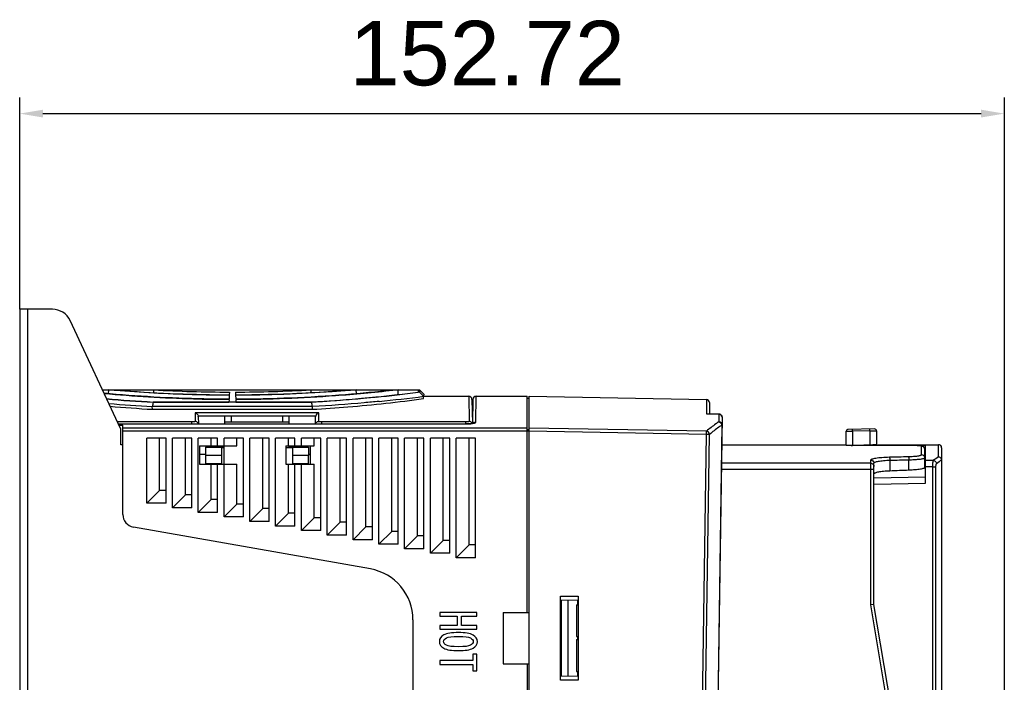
# Model space of a CAD drawing. Header units: millimetres. Extents: x 1117 to 38156, y -1945 to 7303.
# Tile 43 of 256: x 2154 to 2306, y 961 to 1064. Entities that reach past the tile are written whole.
import ezdxf

# ---------------------------------------------------------------- set-up
doc = ezdxf.new("R2010")
doc.units = ezdxf.units.MM
doc.styles.get("Standard").update_dxf_attribs({"font": 'arial.ttf'})
doc.dimstyles.new('DIMSTYLE_1', dxfattribs={"dimtxt": 4.2, "dimasz": 3.6, "dimexe": 2.5, "dimexo": 0, "dimgap": 1.05, "dimtad": 1, "dimdsep": 46, "dimtxsty": 'Standard', "dimblk": '_FILLED', "dimblk1": '_FILLED', "dimblk2": '_FILLED', "dimcen": 0.09, "dimazin": 2, "dimtp": 0.01, "dimtm": 0.01, "dimtfac": 1, "dimtofl": 0, "dimtmove": 0, "dimatfit": 3, "dimldrblk": '_FILLED', "dimfxl": 0, "dimtolj": 1, "dimarcsym": 0})

# ---------------------------------------------------------------- blocks, each defined once
blk = doc.blocks.new('_FILLED')
at = {"color": 0, "linetype": 'ByBlock'}
blk.add_solid([(0, 0), (-1, 0.167), (-1, -0.167)], dxfattribs=at)
blk = doc.blocks.new('*D45')
at = {"color": 0, "linetype": 'Continuous', "lineweight": -2}
for p, q in [((2153.73, 1019.13), (2153.73, 1051.98)), ((2306.46, 926.64), (2306.46, 1051.98)), ((2157.33, 1049.48), (2302.86, 1049.48))]:
    blk.add_line(p, q, dxfattribs=at)
at = {"layer": 'Defpoints', "color": 0, "linetype": 'Continuous'}
for p in [(2306.46, 1049.48), (2153.73, 1019.13), (2306.46, 926.64)]:
    blk.add_point(p, dxfattribs=at)
at = {"color": 0, "linetype": 'Continuous', "lineweight": -2, "xscale": 3.6, "yscale": 3.6, "zscale": 3.6, "rotation": 180}
blk.add_blockref('_FILLED', (2153.73, 1049.48), dxfattribs=at)
at = {"color": 0, "linetype": 'Continuous', "lineweight": -2, "xscale": 3.6, "yscale": 3.6, "zscale": 3.6}
blk.add_blockref('_FILLED', (2306.46, 1049.48), dxfattribs=at)
at = {"color": 0, "linetype": 'Continuous', "insert": (2226.25, 1063.86), "char_height": 10, "width": 18.5063, "attachment_point": 2, "line_spacing_factor": 0.9}
blk.add_mtext('\\A1;152.72', dxfattribs=at)

msp = doc.modelspace()

# ---------------------------------------------------------------- linework, layer by layer
at = {"linetype": 'Continuous'}
for p, q in [((2153.731, 1019.133), (2153.731, 792.133)), ((2158.82, 1019.133), (2153.731, 1019.133)), ((2154.931, 1019.133), (2154.931, 792.133)), ((2169.358, 1000.633), (2161.539, 1017.401)), ((2166.56, 1006.632), (2167.54, 1006.632)), ((2167.512, 1006.079), (2167.54, 1006.632)), ((2167.512, 1006.079), (2167.54, 1006.632)), ((2167.54, 1006.633), (2168.433, 1006.633)), ((2168.426, 1006.557), (2167.54, 1006.632)), ((2167.829, 1006.607), (2167.54, 1006.632)), ((2168.558, 1006.545), (2168.395, 1006.559)), ((2168.433, 1006.632), (2174.543, 1006.632)), ((2174.522, 1006.213), (2174.543, 1006.632)), ((2174.543, 1006.633), (2198.919, 1006.633)), ((2198.94, 1006.213), (2198.919, 1006.632)), ((2198.919, 1006.632), (2205.03, 1006.632)), ((2205.068, 1006.559), (2204.905, 1006.545)), ((2205.03, 1006.633), (2205.922, 1006.633)), ((2205.633, 1006.607), (2205.036, 1006.557)), ((2205.922, 1006.632), (2205.068, 1006.559)), ((2205.95, 1006.079), (2205.922, 1006.632)), ((2205.922, 1006.632), (2211.531, 1006.632)), ((2211.531, 1006.633), (2212.423, 1006.633)), ((2212.055, 1006.589), (2211.543, 1006.531)), ((2212.423, 1006.632), (2211.615, 1006.539)), ((2212.46, 1005.916), (2212.423, 1006.632)), ((2212.46, 1005.916), (2212.423, 1006.632)), ((2212.423, 1006.632), (2215.535, 1006.632)), ((2215.535, 1006.632), (2215.517, 1006.291)), ((2215.535, 1006.633), (2215.731, 1006.633)), ((2215.731, 1006.633), (2215.731, 1006.287)), ((2216.394, 1005.97), (2215.731, 1006.633)), ((2186.206, 1005.116), (2186.186, 1004.75)), ((2186.241, 1005.789), (2186.212, 1005.237)), ((2186.267, 1006.294), (2186.245, 1005.873)), ((2187.195, 1006.294), (2187.217, 1005.873)), ((2187.221, 1005.789), (2187.25, 1005.237)), ((2187.257, 1005.116), (2187.276, 1004.75)), ((2208.849, 1005.522), (2209.008, 1005.538)), ((2215.731, 1006.287), (2215.539, 1006.261)), ((2215.731, 1006.287), (2216.217, 1005.795)), ((2216.217, 1005.795), (2216.377, 1005.632)), ((2216.388, 1005.623), (2216.377, 1005.632)), ((2216.382, 1005.279), (2216.388, 1005.623)), ((2216.394, 1005.97), (2216.388, 1005.632)), ((2216.388, 1005.633), (2223.383, 1005.633)), ((2223.383, 1005.633), (2223.45, 1001.753)), ((2223.883, 1005.142), (2223.947, 1001.443)), ((2224.023, 1005.128), (2223.991, 1001.451)), ((2224.489, 1001.65), (2224.523, 1005.633)), ((2224.523, 1005.633), (2232.431, 1005.633)), ((2232.431, 972.133), (2232.431, 1005.633)), ((2232.431, 1005.333), (2232.731, 1005.333)), ((2232.731, 802.633), (2232.731, 1005.633)), ((2232.731, 1005.633), (2260.24, 1005.153)), ((2260.24, 1005.153), (2260.24, 1002.923)), ((2174.305, 1004.053), (2174.319, 1004.058)), ((2174.307, 1003.618), (2174.305, 1004.053)), ((2174.307, 1003.618), (2199.155, 1003.618)), ((2199.143, 1004.058), (2174.319, 1004.058)), ((2199.029, 1004.702), (2174.433, 1004.702)), ((2174.434, 1004.753), (2174.493, 1004.75)), ((2174.436, 1004.753), (2174.493, 1004.75)), ((2174.493, 1004.75), (2186.186, 1004.75)), ((2187.276, 1004.75), (2198.969, 1004.75)), ((2198.969, 1004.75), (2199.026, 1004.753)), ((2198.969, 1004.75), (2199.028, 1004.753)), ((2199.143, 1004.058), (2199.157, 1004.053)), ((2199.155, 1003.618), (2199.157, 1004.053)), ((2260.731, 1004.653), (2260.731, 1002.919)), ((2180.927, 1003.056), (2180.95, 1001.753)), ((2200.135, 1003.056), (2180.927, 1003.056)), ((2185.531, 1002.571), (2181.421, 1002.571)), ((2181.429, 1002.493), (2181.448, 1001.363)), ((2185.531, 1001.363), (2185.531, 1002.633)), ((2185.531, 1002.633), (2195.531, 1002.633)), ((2186.531, 1002.633), (2186.531, 1001.633)), ((2194.531, 1001.633), (2194.531, 1002.633)), ((2195.531, 1001.363), (2195.531, 1002.633)), ((2199.641, 1002.571), (2195.531, 1002.571)), ((2199.614, 1001.363), (2199.633, 1002.493)), ((2200.112, 1001.753), (2200.135, 1003.056)), ((2262.683, 1002.382), (2260.231, 835.194)), ((2260.24, 1002.923), (2260.311, 1002.927)), ((2260.24, 1002.923), (2262.192, 1002.884)), ((2262.194, 1002.889), (2260.311, 1002.927)), ((2262.192, 1002.884), (2262.175, 1001.691)), ((2262.193, 1002.889), (2262.192, 1002.884)), ((2180.452, 1001.657), (2168.88, 1001.657)), ((2169.017, 1001.363), (2222.986, 1001.363)), ((2169.022, 1001.354), (2222.986, 1001.354)), ((2169.106, 1001.173), (2169.731, 1001.172)), ((2169.431, 1000.633), (2169.358, 1000.633)), ((2169.431, 998.133), (2169.431, 1000.633)), ((2169.731, 987.311), (2169.731, 1001.172)), ((2232.431, 1000.718), (2169.731, 1000.718)), ((2180.452, 1001.363), (2180.452, 1001.657)), ((2195.531, 1001.633), (2185.531, 1001.633)), ((2200.61, 1001.363), (2200.61, 1001.657)), ((2222.952, 1001.657), (2200.61, 1001.657)), ((2222.952, 1001.363), (2222.952, 1001.657)), ((2222.986, 1001.363), (2222.986, 1001.354)), ((2223.829, 1001.42), (2223.566, 1001.389)), ((2223.991, 1001.451), (2223.945, 1001.442)), ((2232.731, 1000.425), (2232.431, 1000.425)), ((2260.263, 1000.227), (2232.731, 1000.718)), ((2262.651, 1001.192), (2260.216, 835.194)), ((2262.651, 1001.192), (2262.666, 1001.192)), ((2286.326, 1000.576), (2282.226, 1000.505)), ((2232.731, 1000.23), (2169.731, 1000.23)), ((2173.431, 989.042), (2173.431, 999.133)), ((2176.431, 999.133), (2173.431, 999.133)), ((2175.431, 991.042), (2175.431, 999.133)), ((2176.431, 989.042), (2176.431, 999.133)), ((2177.431, 988.337), (2177.431, 999.133)), ((2180.431, 999.133), (2177.431, 999.133)), ((2179.431, 990.337), (2179.431, 999.133)), ((2180.431, 988.337), (2180.431, 999.133)), ((2181.431, 987.632), (2181.431, 999.133)), ((2184.431, 999.133), (2181.431, 999.133)), ((2183.431, 997.933), (2183.431, 999.133)), ((2184.431, 997.933), (2184.431, 999.133)), ((2185.431, 986.926), (2185.431, 999.133)), ((2188.431, 999.133), (2185.431, 999.133)), ((2187.431, 997.933), (2187.431, 999.133)), ((2188.431, 986.926), (2188.431, 999.133)), ((2189.431, 986.221), (2189.431, 999.133)), ((2192.431, 999.133), (2189.431, 999.133)), ((2191.431, 988.221), (2191.431, 999.133)), ((2192.431, 986.221), (2192.431, 999.133)), ((2193.431, 985.516), (2193.431, 999.133)), ((2196.431, 999.133), (2193.431, 999.133)), ((2195.431, 997.933), (2195.431, 999.133)), ((2196.431, 997.933), (2196.431, 999.133)), ((2197.431, 997.933), (2197.431, 999.133)), ((2200.431, 999.133), (2197.431, 999.133)), ((2199.431, 997.933), (2199.431, 999.133)), ((2200.431, 984.81), (2200.431, 999.133)), ((2201.431, 984.105), (2201.431, 999.133)), ((2204.431, 999.133), (2201.431, 999.133)), ((2203.431, 986.105), (2203.431, 999.133)), ((2204.431, 984.105), (2204.431, 999.133)), ((2205.431, 983.4), (2205.431, 999.133)), ((2208.431, 999.133), (2205.431, 999.133)), ((2207.431, 985.4), (2207.431, 999.133)), ((2208.431, 983.4), (2208.431, 999.133)), ((2209.431, 982.694), (2209.431, 999.133)), ((2212.431, 999.133), (2209.431, 999.133)), ((2211.431, 984.694), (2211.431, 999.133)), ((2212.431, 982.694), (2212.431, 999.133)), ((2213.431, 981.989), (2213.431, 999.133)), ((2216.431, 999.133), (2213.431, 999.133)), ((2215.431, 983.989), (2215.431, 999.133)), ((2216.431, 981.989), (2216.431, 999.133)), ((2217.431, 981.284), (2217.431, 999.133)), ((2220.431, 999.133), (2217.431, 999.133)), ((2219.431, 983.284), (2219.431, 999.133)), ((2220.431, 981.284), (2220.431, 999.133)), ((2221.431, 980.578), (2221.431, 999.133)), ((2224.431, 999.133), (2221.431, 999.133)), ((2223.431, 982.578), (2223.431, 999.133)), ((2224.431, 980.578), (2224.431, 999.133)), ((2260.254, 999.738), (2232.731, 1000.23)), ((2257.84, 835.152), (2260.254, 999.738)), ((2258.325, 835.161), (2260.739, 999.731)), ((2260.254, 999.738), (2260.263, 1000.227)), ((2260.739, 999.731), (2260.254, 999.738)), ((2281.931, 1000.205), (2282.914, 1000.217)), ((2281.931, 998.009), (2281.931, 1000.205)), ((2285.614, 1000.264), (2282.914, 1000.217)), ((2282.914, 1000.217), (2282.914, 998.029)), ((2285.614, 1000.264), (2286.631, 1000.276)), ((2285.614, 1000.264), (2285.614, 998.075)), ((2286.631, 1000.276), (2286.631, 998.006)), ((2169.731, 998.133), (2169.431, 998.133)), ((2181.631, 997.933), (2181.631, 995.133)), ((2181.631, 997.933), (2187.431, 997.933)), ((2182.531, 997.733), (2182.576, 995.133)), ((2182.531, 997.733), (2185.431, 997.733)), ((2185.031, 997.733), (2185.031, 995.133)), ((2185.431, 997.633), (2185.031, 997.633)), ((2195.031, 997.933), (2195.031, 995.133)), ((2195.031, 997.933), (2199.431, 997.933)), ((2196.031, 997.633), (2195.031, 997.633)), ((2195.531, 997.733), (2195.531, 997.933)), ((2195.531, 997.733), (2198.531, 997.733)), ((2196.031, 997.733), (2196.031, 995.133)), ((2198.531, 997.733), (2198.486, 995.133)), ((2198.831, 995.133), (2198.831, 997.933)), ((2262.861, 998.133), (2262.86, 998.078)), ((2262.861, 998.133), (2264.501, 998.133)), ((2264.501, 998.133), (2264.502, 998.078)), ((2266.361, 998.133), (2266.36, 998.078)), ((2266.361, 998.133), (2268.001, 998.133)), ((2268.001, 998.133), (2268.002, 998.078)), ((2269.861, 998.133), (2269.86, 998.078)), ((2269.861, 998.133), (2271.501, 998.133)), ((2271.501, 998.133), (2271.502, 998.078)), ((2273.361, 998.133), (2273.36, 998.078)), ((2273.361, 998.133), (2275.001, 998.133)), ((2275.001, 998.133), (2275.002, 998.078)), ((2276.861, 998.133), (2276.86, 998.078)), ((2276.861, 998.133), (2278.501, 998.133)), ((2278.501, 998.133), (2278.502, 998.078)), ((2280.361, 998.133), (2280.36, 998.078)), ((2280.361, 998.133), (2281.931, 998.133)), ((2291.175, 998.003), (2281.931, 998.009)), ((2286.631, 998.092), (2282.717, 998.025)), ((2282.717, 998.027), (2282.717, 998.025)), ((2285.614, 998.075), (2282.914, 998.029)), ((2286.831, 998.006), (2286.831, 998.133)), ((2286.831, 998.133), (2296.231, 998.133)), ((2286.831, 998.057), (2291.175, 998.055)), ((2291.175, 998.055), (2294.231, 998.054)), ((2291.175, 998.003), (2291.175, 998.004)), ((2293.443, 997.948), (2293.318, 997.958)), ((2293.631, 996.593), (2293.631, 997.905)), ((2294.131, 994.576), (2294.131, 997.406)), ((2294.231, 992.164), (2294.231, 998.054)), ((2296.231, 996.228), (2296.231, 998.133)), ((2296.731, 997.633), (2296.731, 911.342)), ((2182.55, 996.633), (2181.631, 996.633)), ((2182.552, 996.533), (2185.031, 996.533)), ((2196.031, 996.533), (2198.51, 996.533)), ((2198.831, 996.633), (2198.512, 996.633)), ((2291.652, 994.167), (2291.652, 995.797)), ((2294.131, 997.054), (2294.231, 997.054)), ((2181.631, 995.133), (2187.431, 995.133)), ((2182.575, 995.233), (2185.031, 995.233)), ((2183.431, 989.632), (2183.431, 995.133)), ((2184.431, 987.632), (2184.431, 995.133)), ((2187.431, 988.926), (2187.431, 995.133)), ((2195.031, 995.133), (2199.431, 995.133)), ((2195.431, 987.516), (2195.431, 995.133)), ((2196.031, 995.233), (2198.487, 995.233)), ((2196.431, 985.516), (2196.431, 995.133)), ((2197.431, 984.81), (2197.431, 995.133)), ((2199.431, 986.81), (2199.431, 995.133)), ((2286.231, 994.281), (2262.565, 994.281)), ((2285.731, 995.269), (2262.579, 995.269)), ((2285.731, 973.291), (2285.731, 995.751)), ((2286.231, 973.333), (2286.231, 995.256)), ((2288.71, 995.73), (2288.71, 994.047)), ((2294.231, 995.525), (2294.131, 995.523)), ((2295.446, 995.684), (2294.231, 995.681)), ((2295.369, 994.694), (2294.231, 994.691)), ((2295.369, 911.827), (2295.369, 994.694)), ((2295.369, 994.694), (2295.85, 994.694)), ((2295.85, 911.827), (2295.85, 994.694)), ((2296.731, 995.726), (2296.731, 995.739)), ((2286.231, 992.991), (2294.231, 993.153)), ((2286.231, 992.002), (2294.231, 992.164)), ((2173.431, 989.042), (2175.431, 991.042)), ((2176.431, 991.042), (2175.431, 991.042)), ((2177.431, 988.337), (2179.431, 990.337)), ((2180.431, 990.337), (2179.431, 990.337)), ((2176.431, 989.042), (2173.431, 989.042)), ((2180.431, 988.337), (2177.431, 988.337)), ((2181.431, 987.632), (2183.431, 989.632)), ((2184.431, 989.632), (2183.431, 989.632)), ((2185.431, 986.926), (2187.431, 988.926)), ((2188.431, 988.926), (2187.431, 988.926)), ((2189.431, 986.221), (2191.431, 988.221)), ((2192.431, 988.221), (2191.431, 988.221)), ((2184.431, 987.632), (2181.431, 987.632)), ((2188.431, 986.926), (2185.431, 986.926)), ((2193.431, 985.516), (2195.431, 987.516)), ((2196.431, 987.516), (2195.431, 987.516)), ((2197.431, 984.81), (2199.431, 986.81)), ((2200.431, 986.81), (2199.431, 986.81)), ((2208.12, 978.864), (2171.384, 985.341)), ((2192.431, 986.221), (2189.431, 986.221)), ((2196.431, 985.516), (2193.431, 985.516)), ((2201.431, 984.105), (2203.431, 986.105)), ((2204.431, 986.105), (2203.431, 986.105)), ((2205.431, 983.4), (2207.431, 985.4)), ((2208.431, 985.4), (2207.431, 985.4)), ((2200.431, 984.81), (2197.431, 984.81)), ((2204.431, 984.105), (2201.431, 984.105)), ((2209.431, 982.694), (2211.431, 984.694)), ((2212.431, 984.694), (2211.431, 984.694)), ((2213.431, 981.989), (2215.431, 983.989)), ((2216.431, 983.989), (2215.431, 983.989)), ((2208.431, 983.4), (2205.431, 983.4)), ((2212.431, 982.694), (2209.431, 982.694)), ((2217.431, 981.284), (2219.431, 983.284)), ((2220.431, 983.284), (2219.431, 983.284)), ((2221.431, 980.578), (2223.431, 982.578)), ((2224.431, 982.578), (2223.431, 982.578)), ((2216.431, 981.989), (2213.431, 981.989)), ((2220.431, 981.284), (2217.431, 981.284)), ((2224.431, 980.578), (2221.431, 980.578)), ((2237.631, 961.633), (2237.631, 974.633)), ((2237.631, 974.633), (2240.331, 974.633)), ((2240.331, 974.633), (2240.331, 961.633)), ((2237.631, 974.047), (2240.231, 974.002)), ((2237.731, 974.046), (2237.731, 962.22)), ((2238.731, 974.028), (2238.731, 962.238)), ((2240.119, 973.297), (2240.231, 973.299)), ((2240.119, 973.297), (2240.119, 968.368)), ((2240.231, 974.002), (2240.231, 973.299)), ((2286.231, 973.333), (2285.731, 973.291)), ((2294.231, 923.291), (2285.731, 973.291)), ((2294.731, 923.333), (2286.231, 973.333)), ((2218.9, 972.133), (2218.9, 971.551)), ((2224.664, 972.133), (2218.9, 972.133)), ((2218.9, 971.551), (2221.596, 971.551)), ((2221.596, 971.551), (2221.596, 970.11)), ((2222.237, 970.11), (2222.237, 971.551)), ((2222.237, 971.551), (2224.664, 971.551)), ((2224.664, 971.551), (2224.664, 972.133)), ((2228.731, 972.133), (2228.731, 964.133)), ((2228.731, 972.133), (2232.731, 972.133)), ((2214.731, 970.985), (2214.731, 832.28)), ((2218.9, 970.11), (2218.9, 969.529)), ((2221.596, 970.11), (2218.9, 970.11)), ((2224.664, 970.11), (2222.237, 970.11)), ((2224.664, 969.529), (2224.664, 970.11)), ((2218.9, 969.529), (2224.664, 969.529)), ((2240.119, 968.368), (2240.231, 968.366)), ((2240.231, 968.366), (2240.231, 967.899)), ((2240.119, 967.897), (2240.231, 967.899)), ((2240.119, 967.897), (2240.119, 962.968)), ((2224.023, 965.661), (2224.023, 964.65)), ((2224.664, 965.661), (2224.023, 965.661)), ((2224.664, 963.057), (2224.664, 965.661)), ((2218.9, 964.65), (2218.9, 964.068)), ((2224.023, 964.65), (2218.9, 964.65)), ((2218.9, 964.068), (2224.023, 964.068)), ((2224.023, 964.068), (2224.023, 963.057)), ((2228.731, 964.133), (2232.731, 964.133)), ((2232.431, 964.133), (2232.431, 842.133)), ((2224.023, 963.057), (2224.664, 963.057)), ((2237.631, 962.218), (2240.231, 962.264)), ((2240.119, 962.968), (2240.231, 962.966)), ((2240.231, 962.966), (2240.231, 962.264)), ((2240.331, 961.633), (2237.631, 961.633))]:
    msp.add_line(p, q, dxfattribs=at)
for points in [[(2223.566, 1001.389), (2223.245, 1001.368), (2222.986, 1001.363)], [(2224.143, 1001.488), (2224.158, 1001.498), (2224.136, 1001.49), (2224.023, 1001.457), (2223.829, 1001.42)], [(2293.318, 997.958), (2293.175, 997.966), (2293.01, 997.974), (2292.823, 997.981), (2292.612, 997.987), (2292.379, 997.992), (2292.124, 997.997), (2291.849, 998), (2291.555, 998.002), (2291.175, 998.004)], [(2293.954, 997.79), (2293.82, 997.875), (2293.718, 997.909), (2293.637, 997.926), (2293.549, 997.938), (2293.443, 997.948)], [(2294.131, 997.406), (2294.076, 997.636), (2293.954, 997.79)]]:
    msp.add_lwpolyline(points, dxfattribs=at)
for centre, radius, start, end in [((2158.82, 1016.133), 3, 25, 90), ((2186.737, 1225.595), 219.302, 266.81246, 269.87719), ((2186.713, 1225.992), 219.699, 270.12558, 273.18477), ((2186.92, 1227.367), 222.964, 264.91847, 266.78986), ((2186.874, 1223.988), 219.639, 264.86071, 266.75279), ((2185.962, 1230.417), 226.099, 275.84879, 277.51659), ((2186.074, 1232.24), 227.86, 275.77654, 277.42437), ((2185.986, 1241.599), 237.916, 275.66364, 277.33909), ((2223.383, 1005.133), 0.5, 1, 90), ((2224.523, 1005.133), 0.5, 90, 179.5), ((2260.231, 1004.653), 0.5, 0, 89), ((2186.887, 1235.385), 231.673, 265.20626, 266.88676), ((2186.914, 1223.895), 220.638, 265.01028, 266.72438), ((2412.693, 962.214), 242.019, 169.88907, 170.04382), ((1960.769, 962.213), 242.02, 9.95651, 10.11126), ((2180.913, 1002.484), 0.516, 1.00556, 9.74288), ((2200.149, 1002.484), 0.516, 170.25712, 178.99444), ((2262.183, 1002.389), 0.5, 359.15965, 88.35613), ((2223.469, 1001.264), 0.481, 21.19643, 23.58228), ((2224.483, 1001.151), 0.497, 119.30152, 134.58803), ((2282.231, 1000.205), 0.3, 90.99788, 180), ((2286.331, 1000.276), 0.3, 0, 91.0022), ((2282.727, 997.206), 0.82, 90.69717, 100.50114), ((2282.731, 997.226), 0.799, 91.01694, 98.31994), ((2282.295, 1034.371), 36.347, 270.66514, 270.97494), ((2293.64, 997.411), 0.49, 28.98924, 32.9525), ((2296.231, 997.633), 0.5, 0, 90), ((2305.055, 982.666), 16.18, 123.04747, 126.43199), ((2305.526, 982.169), 16.171, 122.94836, 126.37269), ((2171.731, 987.311), 2, 180, 260), ((2206.731, 970.985), 8, 0, 80)]:
    msp.add_arc(centre, radius, start, end, dxfattribs=at)
msp.add_ellipse((2589.341, 768.466), major_axis=(1320.326, 0), ratio=0.1754609, start_param=1.7982176, end_param=1.8005052, dxfattribs=at)
for points, knots in [([(2168.433, 1006.632), (2168.924, 1006.592), (2174.848, 1006.12), (2180.795, 1005.885), (2186.245, 1005.873)], [0, 0, 0, 0, 0.0829451, 1, 1, 1, 1]), ([(2186.241, 1005.789), (2184.329, 1005.794), (2178.428, 1005.885), (2172.533, 1006.215), (2168.558, 1006.545)], [0, 0, 0, 0, 0.3240018, 1, 1, 1, 1]), ([(2187.217, 1005.873), (2189.466, 1005.878), (2195.41, 1005.982), (2201.347, 1006.327), (2205.03, 1006.632)], [0, 0, 0, 0, 0.3784193, 1, 1, 1, 1]), ([(2204.905, 1006.545), (2204.01, 1006.471), (2198.127, 1006.018), (2192.224, 1005.801), (2187.221, 1005.789)], [0, 0, 0, 0, 0.1520962, 1, 1, 1, 1]), ([(2187.25, 1005.237), (2192.933, 1005.251), (2201.046, 1005.586), (2209.119, 1006.362), (2211.531, 1006.632)], [0, 0, 0, 0, 0.7007088, 1, 1, 1, 1]), ([(2211.615, 1006.539), (2208.648, 1006.201), (2200.545, 1005.44), (2192.406, 1005.129), (2187.257, 1005.116)], [0, 0, 0, 0, 0.3670641, 1, 1, 1, 1]), ([(2166.78, 1006.141), (2168.064, 1006.025), (2174.528, 1005.496), (2181.016, 1005.25), (2186.212, 1005.237)], [0, 0, 0, 0, 0.1988618, 1, 1, 1, 1]), ([(2186.206, 1005.116), (2184.363, 1005.121), (2177.883, 1005.219), (2171.408, 1005.608), (2166.789, 1006.031)], [0, 0, 0, 0, 0.284317, 1, 1, 1, 1]), ([(2199.028, 1004.753), (2199.922, 1004.803), (2203.2, 1005.007), (2206.473, 1005.283), (2208.849, 1005.522)], [0, 0, 0, 0, 0.2727205, 1, 1, 1, 1]), ([(2209.002, 1005.496), (2208.255, 1005.419), (2204.936, 1005.096), (2201.609, 1004.848), (2199.029, 1004.702)], [0, 0, 0, 0, 0.2251687, 1, 1, 1, 1]), ([(2199.155, 1003.618), (2200.987, 1003.722), (2206.743, 1004.124), (2212.482, 1004.751), (2216.382, 1005.279)], [0, 0, 0, 0, 0.3179197, 1, 1, 1, 1]), ([(2209.465, 1004.845), (2208.695, 1004.768), (2205.264, 1004.445), (2201.825, 1004.198), (2199.157, 1004.053)], [0, 0, 0, 0, 0.2245888, 1, 1, 1, 1]), ([(2180.927, 1003.056), (2181.036, 1003.04), (2181.265, 1002.928), (2181.399, 1002.701), (2181.421, 1002.571)], [0, 0, 0, 0, 0.4528711, 1, 1, 1, 1]), ([(2200.135, 1003.056), (2200.026, 1003.04), (2199.797, 1002.928), (2199.663, 1002.701), (2199.641, 1002.571)], [0, 0, 0, 0, 0.4528711, 1, 1, 1, 1]), ([(2262.192, 1002.884), (2262.319, 1002.882), (2262.582, 1002.773), (2262.685, 1002.508), (2262.683, 1002.382)], [0, 0, 0, 0, 0.5018175, 1, 1, 1, 1]), ([(2180.95, 1001.753), (2180.95, 1001.746), (2180.939, 1001.73), (2180.909, 1001.714), (2180.864, 1001.698), (2180.775, 1001.678), (2180.635, 1001.661), (2180.516, 1001.657), (2180.452, 1001.657)], [0, 0, 0, 0, 0.0395189, 0.1025456, 0.1948939, 0.3159399, 0.6293203, 1, 1, 1, 1]), ([(2181.439, 1001.365), (2181.427, 1001.42), (2181.384, 1001.525), (2181.27, 1001.652), (2181.12, 1001.734), (2181.006, 1001.753), (2180.95, 1001.753)], [0, 0, 0, 0, 0.2483061, 0.4974765, 0.7483386, 1, 1, 1, 1]), ([(2199.623, 1001.365), (2199.635, 1001.42), (2199.678, 1001.525), (2199.792, 1001.652), (2199.942, 1001.734), (2200.056, 1001.753), (2200.112, 1001.753)], [0, 0, 0, 0, 0.248306, 0.4974765, 0.7483386, 1, 1, 1, 1]), ([(2200.61, 1001.657), (2200.546, 1001.657), (2200.427, 1001.661), (2200.288, 1001.678), (2200.198, 1001.698), (2200.153, 1001.714), (2200.123, 1001.73), (2200.112, 1001.746), (2200.112, 1001.753)], [0, 0, 0, 0, 0.3706797, 0.6840601, 0.8051061, 0.8974544, 0.9604811, 1, 1, 1, 1]), ([(2223.45, 1001.753), (2223.45, 1001.746), (2223.439, 1001.73), (2223.409, 1001.714), (2223.364, 1001.698), (2223.275, 1001.678), (2223.135, 1001.661), (2223.016, 1001.657), (2222.952, 1001.657)], [0, 0, 0, 0, 0.0395172, 0.1025491, 0.194896, 0.3159415, 0.6293231, 1, 1, 1, 1]), ([(2222.986, 1001.354), (2223.064, 1001.354), (2223.356, 1001.358), (2223.649, 1001.38), (2223.861, 1001.41)], [0, 0, 0, 0, 0.2654201, 1, 1, 1, 1]), ([(2223.91, 1001.456), (2223.872, 1001.543), (2223.74, 1001.698), (2223.546, 1001.753), (2223.45, 1001.753)], [0, 0, 0, 0, 0.4976354, 1, 1, 1, 1]), ([(2223.861, 1001.41), (2223.892, 1001.414), (2224.005, 1001.432), (2224.116, 1001.454), (2224.196, 1001.476)], [0, 0, 0, 0, 0.2767639, 1, 1, 1, 1]), ([(2224.196, 1001.476), (2224.238, 1001.487), (2224.314, 1001.511), (2224.417, 1001.555), (2224.488, 1001.61), (2224.489, 1001.65)], [0, 0, 0, 0, 0.3751472, 0.6641026, 1, 1, 1, 1]), ([(2262.175, 1001.691), (2262.014, 1001.579), (2261.36, 1001.113), (2260.728, 1000.617), (2260.263, 1000.227)], [0, 0, 0, 0, 0.243994, 1, 1, 1, 1]), ([(2262.651, 1001.192), (2262.49, 1001.081), (2261.836, 1000.615), (2261.204, 1000.12), (2260.739, 999.731)], [0, 0, 0, 0, 0.2440396, 1, 1, 1, 1]), ([(2262.175, 1001.691), (2262.297, 1001.683), (2262.544, 1001.567), (2262.648, 1001.315), (2262.651, 1001.192)], [0, 0, 0, 0, 0.4975754, 1, 1, 1, 1]), ([(2262.666, 1001.192), (2262.668, 1001.317), (2262.564, 1001.582), (2262.302, 1001.688), (2262.175, 1001.691)], [0, 0, 0, 0, 0.4972034, 1, 1, 1, 1]), ([(2282.914, 1000.217), (2282.913, 1000.255), (2282.912, 1000.31), (2282.912, 1000.381), (2282.911, 1000.426), (2282.912, 1000.463), (2282.912, 1000.488), (2282.912, 1000.503), (2282.912, 1000.51), (2282.913, 1000.514), (2282.913, 1000.517), (2282.914, 1000.517)], [0, 0, 0, 0, 0.3824909, 0.5553547, 0.7067456, 0.8309757, 0.923453, 0.956499, 0.9803568, 0.9948674, 1, 1, 1, 1]), ([(2285.614, 1000.264), (2285.613, 1000.302), (2285.612, 1000.358), (2285.612, 1000.428), (2285.611, 1000.473), (2285.612, 1000.51), (2285.612, 1000.535), (2285.612, 1000.55), (2285.612, 1000.557), (2285.613, 1000.561), (2285.613, 1000.564), (2285.614, 1000.564)], [0, 0, 0, 0, 0.382492, 0.5553561, 0.7067472, 0.8309772, 0.9234542, 0.9565, 0.9803575, 0.9948678, 1, 1, 1, 1]), ([(2260.739, 999.731), (2260.735, 999.854), (2260.629, 1000.102), (2260.385, 1000.218), (2260.263, 1000.227)], [0, 0, 0, 0, 0.5012404, 1, 1, 1, 1]), ([(2262.86, 998.078), (2262.86, 998.077), (2262.852, 998.076), (2262.843, 998.074), (2262.823, 998.073), (2262.797, 998.071), (2262.764, 998.069), (2262.707, 998.067), (2262.66, 998.065), (2262.627, 998.064)], [0, 0, 0, 0, 0.0182695, 0.0677412, 0.1487183, 0.2607596, 0.4032834, 0.5750804, 1, 1, 1, 1]), ([(2266.36, 998.078), (2266.36, 998.077), (2266.351, 998.076), (2266.34, 998.074), (2266.316, 998.072), (2266.286, 998.07), (2266.247, 998.068), (2266.18, 998.066), (2266.079, 998.063), (2265.94, 998.06), (2265.782, 998.058), (2265.61, 998.057), (2265.431, 998.056), (2265.252, 998.057), (2265.08, 998.058), (2264.922, 998.06), (2264.783, 998.063), (2264.682, 998.066), (2264.615, 998.068), (2264.576, 998.07), (2264.546, 998.072), (2264.522, 998.074), (2264.511, 998.076), (2264.502, 998.077), (2264.502, 998.078)], [0, 0, 0, 0, 0.0026647, 0.009966, 0.0219231, 0.0384604, 0.0594622, 0.0846964, 0.1468121, 0.2225297, 0.3088664, 0.4025684, 0.5000006, 0.5974325, 0.6911342, 0.7774709, 0.8531887, 0.9153042, 0.9405381, 0.9615398, 0.9780769, 0.990034, 0.9973353, 1, 1, 1, 1]), ([(2269.86, 998.078), (2269.86, 998.077), (2269.851, 998.076), (2269.84, 998.074), (2269.816, 998.072), (2269.786, 998.07), (2269.747, 998.068), (2269.68, 998.066), (2269.579, 998.063), (2269.44, 998.06), (2269.282, 998.058), (2269.11, 998.057), (2268.931, 998.056), (2268.752, 998.057), (2268.58, 998.058), (2268.422, 998.06), (2268.283, 998.063), (2268.182, 998.066), (2268.115, 998.068), (2268.076, 998.07), (2268.046, 998.072), (2268.022, 998.074), (2268.011, 998.076), (2268.002, 998.077), (2268.002, 998.078)], [0, 0, 0, 0, 0.0026647, 0.009966, 0.0219231, 0.0384604, 0.0594622, 0.0846964, 0.1468121, 0.2225297, 0.3088664, 0.4025684, 0.5000006, 0.5974325, 0.6911342, 0.7774709, 0.8531887, 0.9153042, 0.9405381, 0.9615398, 0.9780769, 0.990034, 0.9973353, 1, 1, 1, 1]), ([(2273.36, 998.078), (2273.36, 998.077), (2273.351, 998.076), (2273.34, 998.074), (2273.316, 998.072), (2273.286, 998.07), (2273.247, 998.068), (2273.18, 998.066), (2273.079, 998.063), (2272.94, 998.06), (2272.782, 998.058), (2272.61, 998.057), (2272.431, 998.056), (2272.252, 998.057), (2272.08, 998.058), (2271.922, 998.06), (2271.783, 998.063), (2271.682, 998.066), (2271.615, 998.068), (2271.576, 998.07), (2271.546, 998.072), (2271.522, 998.074), (2271.511, 998.076), (2271.502, 998.077), (2271.502, 998.078)], [0, 0, 0, 0, 0.0026647, 0.009966, 0.0219231, 0.0384604, 0.0594622, 0.0846964, 0.1468121, 0.2225297, 0.3088664, 0.4025684, 0.5000006, 0.5974325, 0.6911342, 0.7774709, 0.8531887, 0.9153042, 0.9405381, 0.9615398, 0.9780769, 0.990034, 0.9973353, 1, 1, 1, 1]), ([(2276.86, 998.078), (2276.86, 998.077), (2276.851, 998.076), (2276.84, 998.074), (2276.816, 998.072), (2276.786, 998.07), (2276.747, 998.068), (2276.68, 998.066), (2276.579, 998.063), (2276.44, 998.06), (2276.282, 998.058), (2276.11, 998.057), (2275.931, 998.056), (2275.752, 998.057), (2275.58, 998.058), (2275.422, 998.06), (2275.283, 998.063), (2275.182, 998.066), (2275.115, 998.068), (2275.076, 998.07), (2275.046, 998.072), (2275.022, 998.074), (2275.011, 998.076), (2275.002, 998.077), (2275.002, 998.078)], [0, 0, 0, 0, 0.0026647, 0.009966, 0.0219231, 0.0384604, 0.0594622, 0.0846964, 0.1468121, 0.2225297, 0.3088664, 0.4025684, 0.5000006, 0.5974325, 0.6911342, 0.7774709, 0.8531887, 0.9153042, 0.9405381, 0.9615398, 0.9780769, 0.990034, 0.9973353, 1, 1, 1, 1]), ([(2280.36, 998.078), (2280.36, 998.077), (2280.351, 998.076), (2280.34, 998.074), (2280.316, 998.072), (2280.286, 998.07), (2280.247, 998.068), (2280.18, 998.066), (2280.079, 998.063), (2279.94, 998.06), (2279.782, 998.058), (2279.61, 998.057), (2279.431, 998.056), (2279.252, 998.057), (2279.08, 998.058), (2278.922, 998.06), (2278.783, 998.063), (2278.682, 998.066), (2278.615, 998.068), (2278.576, 998.07), (2278.546, 998.072), (2278.522, 998.074), (2278.511, 998.076), (2278.502, 998.077), (2278.502, 998.078)], [0, 0, 0, 0, 0.0026647, 0.009966, 0.0219231, 0.0384604, 0.0594622, 0.0846964, 0.1468121, 0.2225297, 0.3088664, 0.4025684, 0.5000006, 0.5974325, 0.6911342, 0.7774709, 0.8531887, 0.9153042, 0.9405381, 0.9615398, 0.9780769, 0.990034, 0.9973353, 1, 1, 1, 1]), ([(2282.717, 998.025), (2282.717, 998.025), (2282.716, 998.022), (2282.716, 998.02), (2282.716, 998.017)], [0, 0, 0, 0, 0.1277661, 1, 1, 1, 1]), ([(2286.581, 998.11), (2286.533, 998.105), (2286.409, 998.099), (2286.087, 998.085), (2285.813, 998.079), (2285.614, 998.075)], [0, 0, 0, 0, 0.1500746, 0.3832699, 1, 1, 1, 1]), ([(2286.631, 998.118), (2286.631, 998.117), (2286.625, 998.115), (2286.617, 998.114), (2286.601, 998.112), (2286.588, 998.11), (2286.581, 998.11)], [0, 0, 0, 0, 0.0720518, 0.2613783, 0.5709758, 1, 1, 1, 1]), ([(2293.631, 997.905), (2293.631, 997.911), (2293.611, 997.92), (2293.578, 997.928), (2293.518, 997.938), (2293.439, 997.947), (2293.336, 997.955), (2293.16, 997.967), (2292.893, 997.978), (2292.526, 997.989), (2292.107, 997.997), (2291.65, 998.002), (2291.335, 998.003), (2291.175, 998.003)], [0, 0, 0, 0, 0.0064354, 0.0212764, 0.0452128, 0.0781602, 0.1198699, 0.1699874, 0.2935596, 0.4443724, 0.6167819, 0.8043778, 1, 1, 1, 1]), ([(2285.731, 995.751), (2285.731, 995.785), (2285.776, 995.839), (2285.854, 995.885), (2285.991, 995.945), (2286.223, 996.009), (2286.57, 996.074), (2286.997, 996.13), (2287.69, 996.193), (2288.24, 996.217), (2288.623, 996.226)], [0, 0, 0, 0, 0.0340404, 0.060079, 0.0934553, 0.182863, 0.3016646, 0.4471688, 0.6153848, 1, 1, 1, 1]), ([(2288.623, 996.226), (2288.63, 996.221), (2288.642, 996.203), (2288.664, 996.148), (2288.685, 996.047), (2288.703, 995.9), (2288.709, 995.789), (2288.71, 995.73)], [0, 0, 0, 0, 0.0489988, 0.1237911, 0.3483739, 0.6532058, 1, 1, 1, 1]), ([(2291.565, 996.293), (2291.838, 996.299), (2292.334, 996.321), (2292.913, 996.376), (2293.278, 996.438), (2293.444, 996.477), (2293.542, 996.514), (2293.596, 996.541), (2293.631, 996.572), (2293.631, 996.593)], [0, 0, 0, 0, 0.3872833, 0.703122, 0.8225647, 0.9119803, 0.944937, 0.9700938, 1, 1, 1, 1]), ([(2291.565, 996.293), (2291.572, 996.288), (2291.584, 996.27), (2291.606, 996.215), (2291.627, 996.114), (2291.645, 995.966), (2291.651, 995.856), (2291.652, 995.797)], [0, 0, 0, 0, 0.0487824, 0.1233956, 0.3478563, 0.6528636, 1, 1, 1, 1]), ([(2291.652, 995.797), (2291.928, 995.802), (2292.441, 995.819), (2293.134, 995.868), (2293.615, 995.924), (2293.901, 995.981), (2294.008, 996.011), (2294.05, 996.029)], [0, 0, 0, 0, 0.3424678, 0.6381211, 0.8629661, 0.9431441, 1, 1, 1, 1]), ([(2293.631, 996.593), (2293.759, 996.593), (2294.024, 996.488), (2294.131, 996.224), (2294.131, 996.097)], [0, 0, 0, 0, 0.5011893, 1, 1, 1, 1]), ([(2294.05, 996.029), (2294.071, 996.038), (2294.104, 996.052), (2294.131, 996.083), (2294.131, 996.097)], [0, 0, 0, 0, 0.6372414, 1, 1, 1, 1]), ([(2296.731, 995.739), (2296.729, 995.803), (2296.701, 995.931), (2296.588, 996.093), (2296.424, 996.201), (2296.295, 996.228), (2296.231, 996.228)], [0, 0, 0, 0, 0.2492152, 0.4994812, 0.7500461, 1, 1, 1, 1]), ([(2285.731, 995.751), (2285.858, 995.751), (2286.123, 995.647), (2286.231, 995.383), (2286.231, 995.256)], [0, 0, 0, 0, 0.5018439, 1, 1, 1, 1]), ([(2285.731, 995.269), (2285.796, 995.269), (2285.927, 995.243), (2286.093, 995.134), (2286.205, 994.969), (2286.231, 994.839), (2286.231, 994.775)], [0, 0, 0, 0, 0.2514474, 0.5020494, 0.7514509, 1, 1, 1, 1]), ([(2286.231, 995.256), (2286.231, 995.289), (2286.267, 995.342), (2286.336, 995.39), (2286.453, 995.449), (2286.652, 995.513), (2286.949, 995.578), (2287.315, 995.634), (2287.909, 995.697), (2288.382, 995.721), (2288.71, 995.73)], [0, 0, 0, 0, 0.0378236, 0.0649051, 0.0989044, 0.1886856, 0.3070942, 0.4516757, 0.6186089, 1, 1, 1, 1]), ([(2294.131, 994.576), (2294.131, 994.55), (2294.089, 994.512), (2294.024, 994.478), (2293.906, 994.432), (2293.707, 994.38), (2293.268, 994.297), (2292.575, 994.217), (2291.98, 994.18), (2291.652, 994.167)], [0, 0, 0, 0, 0.0302613, 0.0556432, 0.0888025, 0.1785738, 0.2982056, 0.6137621, 1, 1, 1, 1]), ([(2295.369, 994.694), (2295.369, 994.811), (2295.371, 994.981), (2295.38, 995.199), (2295.389, 995.342), (2295.4, 995.464), (2295.413, 995.563), (2295.427, 995.633), (2295.438, 995.671), (2295.446, 995.684)], [0, 0, 0, 0, 0.3510222, 0.5125016, 0.6577628, 0.7823855, 0.8825746, 0.9555994, 1, 1, 1, 1]), ([(2295.446, 995.684), (2295.509, 995.682), (2295.636, 995.653), (2295.796, 995.542), (2295.906, 995.381), (2295.934, 995.253), (2295.936, 995.189)], [0, 0, 0, 0, 0.2480791, 0.4985899, 0.7499176, 1, 1, 1, 1]), ([(2295.85, 994.694), (2295.85, 994.753), (2295.854, 994.863), (2295.871, 995.01), (2295.892, 995.111), (2295.916, 995.166), (2295.929, 995.184), (2295.936, 995.189)], [0, 0, 0, 0, 0.3457967, 0.6478076, 0.8714724, 0.9476111, 1, 1, 1, 1]), ([(2288.71, 994.047), (2288.382, 994.033), (2287.91, 994.004), (2287.317, 993.938), (2286.951, 993.883), (2286.654, 993.821), (2286.454, 993.762), (2286.337, 993.708), (2286.27, 993.667), (2286.231, 993.62), (2286.231, 993.591)], [0, 0, 0, 0, 0.3835086, 0.5514636, 0.6968925, 0.8158753, 0.9056622, 0.9392677, 0.9655641, 1, 1, 1, 1])]:
    msp.add_open_spline(points, degree=3, knots=knots, dxfattribs=at)
for points in [[(2224.24, 1001.585), (2224.315, 1001.626), (2224.403, 1001.65), (2224.489, 1001.65)], [(2293.631, 997.905), (2293.715, 997.905), (2293.802, 997.883), (2293.875, 997.842)], [(2293.875, 997.842), (2293.945, 997.803), (2294.007, 997.745), (2294.051, 997.678)], [(2294.068, 997.649), (2294.108, 997.576), (2294.131, 997.49), (2294.131, 997.406)], [(2288.623, 996.226), (2289.604, 996.248), (2290.585, 996.271), (2291.565, 996.293)], [(2288.71, 995.73), (2289.691, 995.752), (2290.671, 995.775), (2291.652, 995.797)], [(2219.506, 968.619), (2219.034, 968.366), (2218.832, 968.037), (2218.832, 967.582)], [(2221.798, 968.998), (2220.72, 968.998), (2219.978, 968.872), (2219.506, 968.619)], [(2219.911, 968.164), (2220.214, 968.315), (2220.855, 968.391), (2221.798, 968.391)], [(2224.051, 968.613), (2223.585, 968.872), (2222.843, 968.998), (2221.798, 968.998)], [(2221.798, 968.391), (2222.742, 968.391), (2223.349, 968.315), (2223.647, 968.158)], [(2224.731, 967.582), (2224.731, 968.037), (2224.495, 968.366), (2224.051, 968.613)], [(2218.832, 967.582), (2218.832, 967.153), (2219.034, 966.824), (2219.506, 966.571)], [(2219.473, 967.582), (2219.473, 967.81), (2219.607, 968.012), (2219.911, 968.164)], [(2219.911, 967.026), (2219.607, 967.178), (2219.473, 967.38), (2219.473, 967.582)], [(2221.798, 966.799), (2220.855, 966.799), (2220.214, 966.874), (2219.911, 967.026)], [(2223.647, 967.032), (2223.349, 966.874), (2222.742, 966.799), (2221.798, 966.799)], [(2223.647, 968.158), (2223.922, 968.012), (2224.091, 967.81), (2224.091, 967.582)], [(2224.091, 967.582), (2224.091, 967.38), (2223.922, 967.178), (2223.647, 967.032)], [(2224.051, 966.577), (2224.495, 966.824), (2224.731, 967.153), (2224.731, 967.582)], [(2219.506, 966.571), (2219.978, 966.318), (2220.72, 966.192), (2221.798, 966.192)], [(2221.798, 966.192), (2222.843, 966.192), (2223.585, 966.318), (2224.051, 966.577)]]:
    msp.add_open_spline(points, degree=3, dxfattribs=at)

# ---------------------------------------------------------------- dimensions: what is measured, and where the dimension line sits
dim = msp.add_linear_dim(base=(2306.455, 1049.481), p1=(2153.731, 1019.133), p2=(2306.455, 926.641), dimstyle='DIMSTYLE_1', override={"dimtxt": 10}, dxfattribs=at)
dim.commit()
dim.dimension.update_dxf_attribs({"geometry": '*D45', "text_midpoint": (2226.247, 1049.481), "dimtype": 160})

doc.saveas('drawing.dxf')
